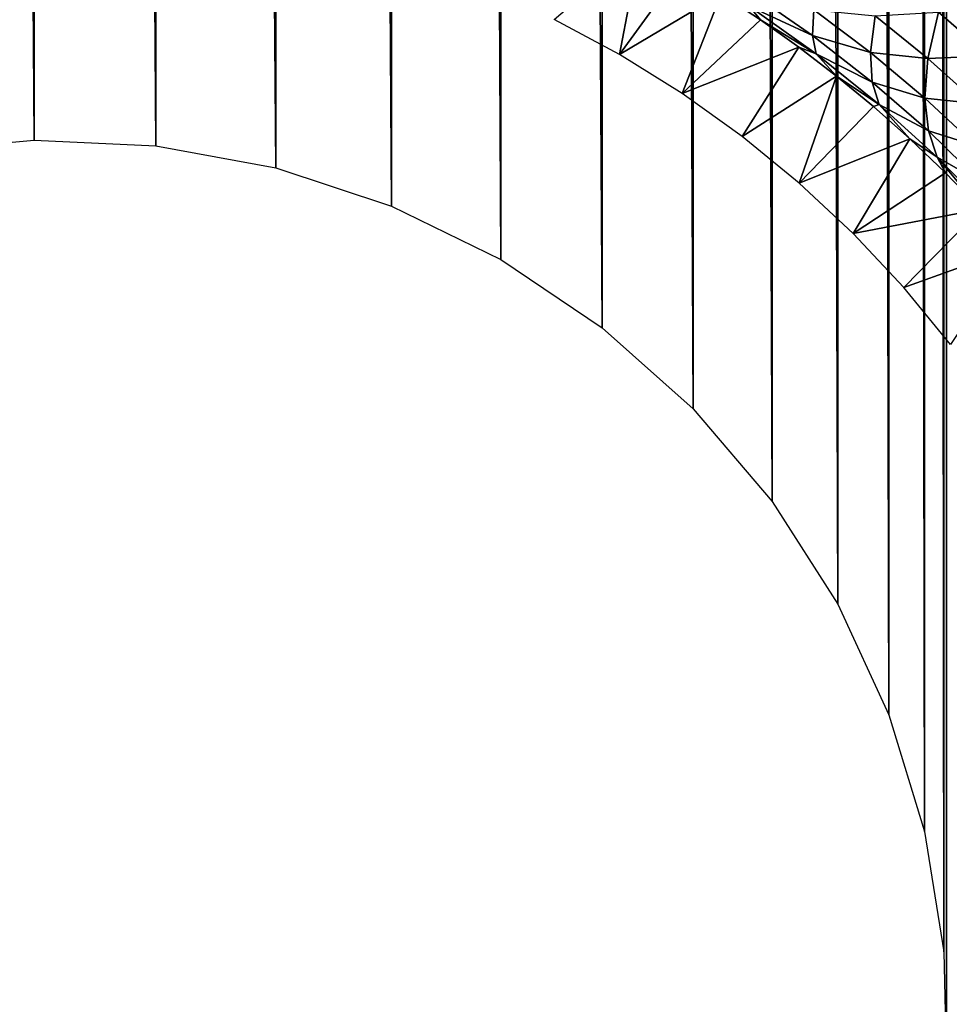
# Model space of a CAD drawing. Header units: millimetres. Extents: x -100 to 100, y -30 to 32.
# Tile 49 of 127: x -5.533 to -4.648, y -9.499 to -8.562. Entities that reach past the tile are written whole.
import ezdxf

# ---------------------------------------------------------------- set-up
doc = ezdxf.new("R2010")
doc.units = ezdxf.units.MM
doc.header["$LTSCALE"] = 81.481481
for name, color, linetype in [('3', 7, 'CONTINUOUS'), ('53', 7, 'CONTINUOUS'), ('6', 7, 'CONTINUOUS'), ('61', 7, 'CONTINUOUS'), ('62', 7, 'CONTINUOUS'), ('65', 7, 'CONTINUOUS'), ('70', 7, 'CONTINUOUS'), ('72', 7, 'CONTINUOUS'), ('75', 7, 'CONTINUOUS'), ('81', 7, 'CONTINUOUS'), ('83', 7, 'CONTINUOUS')]:
    doc.layers.add(name, color=color, linetype=linetype)

msp = doc.modelspace()

# ---------------------------------------------------------------- linework, layer by layer
at = {"layer": '3', "color": 7, "linetype": 'Continuous'}
for points in [[(-100, 30, -2), (100, 30, -2), (-100, -30, -2), (-100, 30, -2)], [(-100, -30, -2), (100, 30, -2), (100, -30, -2), (-100, -30, -2)]]:
    msp.add_3dface(points, dxfattribs=at)
at = {"layer": '53', "color": 7, "linetype": 'Continuous'}
for points in [[(79, 27.8, 669.2), (-79, 27.8, 669.2), (79, -27.8, 669.2), (79, 27.8, 669.2)], [(79, -27.8, 669.2), (-79, 27.8, 669.2), (-79, -27.8, 669.2), (79, -27.8, 669.2)]]:
    msp.add_3dface(points, dxfattribs=at)
at = {"layer": '6', "color": 7, "linetype": 'Continuous'}
for points in [[(-98, -28), (98, -28), (-98, 28), (-98, -28)], [(-98, 28), (98, -28), (98, 28), (-98, 28)]]:
    msp.add_3dface(points, dxfattribs=at)
at = {"layer": '61', "color": 7, "linetype": 'Continuous'}
for points in [[(51, 23, 14), (51, -23, 14), (-50, -23, 14), (51, 23, 14)], [(-50, 23, 14), (51, 23, 14), (-50, -23, 14), (-50, 23, 14)]]:
    msp.add_3dface(points, dxfattribs=at)
at = {"layer": '62', "color": 7, "linetype": 'Continuous'}
for points in [[(-50, -23, 18), (51, -23, 18), (-50, 23, 18), (-50, -23, 18)], [(-50, 23, 18), (51, -23, 18), (51, 23, 18), (-50, 23, 18)]]:
    msp.add_3dface(points, dxfattribs=at)
at = {"layer": '65', "linetype": 'Continuous'}
for points in [[(38, -12, 3.1), (38, -3, 3.1), (-5.14369, 10.29799, 3.1), (38, -12, 3.1)], [(-5.04195, 10.2423, 3.1), (38, -12, 3.1), (-5.14369, 10.29799, 3.1), (-5.04195, 10.2423, 3.1)], [(11.39107, 0.7547, 3.1), (38, -12, 3.1), (-5.04195, 10.2423, 3.1), (11.39107, 0.7547, 3.1)], [(-4.65088, 9.56496, 3.1), (-4.65352, 9.449, 3.1), (-4.65088, -9.56496, 3.1), (-4.65088, 9.56496, 3.1)], [(10.50984, -0.69443, 3.1), (-4.65088, 9.56496, 3.1), (-4.65088, -9.56496, 3.1), (10.50984, -0.69443, 3.1)], [(-4.65352, 9.449, 3.1), (-4.67193, 9.33445, 3.1), (-4.65352, -9.449, 3.1), (-4.65352, 9.449, 3.1)], [(-4.65088, -9.56496, 3.1), (-4.65352, 9.449, 3.1), (-4.65352, -9.449, 3.1), (-4.65088, -9.56496, 3.1)], [(-4.67193, 9.33445, 3.1), (-4.70577, 9.22346, 3.1), (-4.67193, -9.33445, 3.1), (-4.67193, 9.33445, 3.1)], [(-4.65352, -9.449, 3.1), (-4.67193, 9.33445, 3.1), (-4.67193, -9.33445, 3.1), (-4.65352, -9.449, 3.1)], [(-4.70577, 9.22346, 3.1), (-4.7544, 9.11814, 3.1), (-4.70577, -9.22346, 3.1), (-4.70577, 9.22346, 3.1)], [(-4.67193, -9.33445, 3.1), (-4.70577, 9.22346, 3.1), (-4.70577, -9.22346, 3.1), (-4.67193, -9.33445, 3.1)], [(-4.7544, 9.11814, 3.1), (-4.8169, 9.02044, 3.1), (-4.7544, -9.11814, 3.1), (-4.7544, 9.11814, 3.1)], [(-4.70577, -9.22346, 3.1), (-4.7544, 9.11814, 3.1), (-4.7544, -9.11814, 3.1), (-4.70577, -9.22346, 3.1)], [(-4.8169, 9.02044, 3.1), (-4.89216, 8.93212, 3.1), (-4.8169, -9.02044, 3.1), (-4.8169, 9.02044, 3.1)], [(-4.7544, -9.11814, 3.1), (-4.8169, 9.02044, 3.1), (-4.8169, -9.02044, 3.1), (-4.7544, -9.11814, 3.1)], [(-4.89216, 8.93212, 3.1), (-4.97874, 8.85488, 3.1), (-4.89216, -8.93212, 3.1), (-4.89216, 8.93212, 3.1)], [(-4.8169, -9.02044, 3.1), (-4.89216, 8.93212, 3.1), (-4.89216, -8.93212, 3.1), (-4.8169, -9.02044, 3.1)], [(-4.97874, 8.85488, 3.1), (-5.075, 8.79016, 3.1), (-4.97874, -8.85488, 3.1), (-4.97874, 8.85488, 3.1)], [(-4.89216, -8.93212, 3.1), (-4.97874, 8.85488, 3.1), (-4.97874, -8.85488, 3.1), (-4.89216, -8.93212, 3.1)], [(-5.075, 8.79016, 3.1), (-5.17918, 8.73915, 3.1), (-5.075, -8.79016, 3.1), (-5.075, 8.79016, 3.1)], [(-4.97874, -8.85488, 3.1), (-5.075, 8.79016, 3.1), (-5.075, -8.79016, 3.1), (-4.97874, -8.85488, 3.1)], [(-5.17918, 8.73915, 3.1), (-5.28937, 8.70279, 3.1), (-5.17918, -8.73915, 3.1), (-5.17918, 8.73915, 3.1)], [(-5.075, -8.79016, 3.1), (-5.17918, 8.73915, 3.1), (-5.17918, -8.73915, 3.1), (-5.075, -8.79016, 3.1)], [(-5.28937, 8.70279, 3.1), (-5.40347, 8.68178, 3.1), (-5.28937, -8.70279, 3.1), (-5.28937, 8.70279, 3.1)], [(-5.17918, -8.73915, 3.1), (-5.28937, 8.70279, 3.1), (-5.28937, -8.70279, 3.1), (-5.17918, -8.73915, 3.1)], [(-5.51934, 8.6765, 3.1), (-5.63487, 8.68705, 3.1), (-5.51934, -8.6765, 3.1), (-5.51934, 8.6765, 3.1)], [(-5.51934, -8.6765, 3.1), (-5.63487, 8.68705, 3.1), (-5.63487, -8.68705, 3.1), (-5.51934, -8.6765, 3.1)], [(-5.40347, 8.68178, 3.1), (-5.51934, 8.6765, 3.1), (-5.40347, -8.68178, 3.1), (-5.40347, 8.68178, 3.1)], [(-5.40347, -8.68178, 3.1), (-5.51934, 8.6765, 3.1), (-5.51934, -8.6765, 3.1), (-5.40347, -8.68178, 3.1)], [(-5.28937, -8.70279, 3.1), (-5.40347, 8.68178, 3.1), (-5.40347, -8.68178, 3.1), (-5.28937, -8.70279, 3.1)], [(10.60893, -0.7547, 3.1), (10.50984, -0.69443, 3.1), (-4.65088, -9.56496, 3.1), (10.60893, -0.7547, 3.1)], [(10.71534, -0.80092, 3.1), (10.60893, -0.7547, 3.1), (-4.65088, -9.56496, 3.1), (10.71534, -0.80092, 3.1)], [(46, -16, 3.1), (10.71534, -0.80092, 3.1), (-4.65088, -9.56496, 3.1), (46, -16, 3.1)]]:
    msp.add_3dface(points, dxfattribs=at)
at = {"layer": '70', "color": 253, "linetype": 'Continuous', "true_color": 0xaab4c3}
for points in [[(-4.83822, -8.53516, 6.06444), (-4.77858, -8.5767, 6.08393), (-4.83883, -8.54896, 6.00719), (-4.83822, -8.53516, 6.06444)], [(-4.83822, -8.53516, 6.06444), (-4.77738, -8.5523, 6.14185), (-4.77858, -8.5767, 6.08393), (-4.83822, -8.53516, 6.06444)], [(-4.86546, -8.53728, 5.94942), (-4.83883, -8.54896, 6.00719), (-4.82815, -8.56194, 5.95629), (-4.86546, -8.53728, 5.94942)], [(-4.83883, -8.54896, 6.00719), (-4.77858, -8.5767, 6.08393), (-4.77511, -8.59431, 6.02806), (-4.83883, -8.54896, 6.00719)], [(-4.83883, -8.54896, 6.00719), (-4.77511, -8.59431, 6.02806), (-4.82815, -8.56194, 5.95629), (-4.83883, -8.54896, 6.00719)], [(-4.77738, -8.5523, 6.14185), (-4.7233, -8.59311, 6.17079), (-4.77858, -8.5767, 6.08393), (-4.77738, -8.5523, 6.14185)], [(-4.77738, -8.5523, 6.14185), (-4.71897, -8.55825, 6.227), (-4.7233, -8.59311, 6.17079), (-4.77738, -8.5523, 6.14185)], [(-4.65865, -8.55475, 6.31565), (-4.59278, -8.54559, 6.40474), (-4.61083, -8.5962, 6.35806), (-4.65865, -8.55475, 6.31565)], [(-4.82815, -8.56194, 5.95629), (-4.77511, -8.59431, 6.02806), (-4.79162, -8.58797, 5.96709), (-4.82815, -8.56194, 5.95629)], [(-4.71897, -8.55825, 6.227), (-4.66881, -8.59875, 6.2633), (-4.7233, -8.59311, 6.17079), (-4.71897, -8.55825, 6.227)], [(-4.71897, -8.55825, 6.227), (-4.65865, -8.55475, 6.31565), (-4.66881, -8.59875, 6.2633), (-4.71897, -8.55825, 6.227)], [(-4.65865, -8.55475, 6.31565), (-4.61083, -8.5962, 6.35806), (-4.66881, -8.59875, 6.2633), (-4.65865, -8.55475, 6.31565)], [(-4.77858, -8.5767, 6.08393), (-4.7233, -8.59311, 6.17079), (-4.72169, -8.62109, 6.11501), (-4.77858, -8.5767, 6.08393)], [(-4.77858, -8.5767, 6.08393), (-4.72169, -8.62109, 6.11501), (-4.77511, -8.59431, 6.02806), (-4.77858, -8.5767, 6.08393)], [(-4.79162, -8.58797, 5.96709), (-4.77511, -8.59431, 6.02806), (-4.75575, -8.61549, 5.98201), (-4.79162, -8.58797, 5.96709)], [(-4.77511, -8.59431, 6.02806), (-4.72169, -8.62109, 6.11501), (-4.71519, -8.64257, 6.06115), (-4.77511, -8.59431, 6.02806)], [(-4.77511, -8.59431, 6.02806), (-4.71519, -8.64257, 6.06115), (-4.75575, -8.61549, 5.98201), (-4.77511, -8.59431, 6.02806)], [(-4.7233, -8.59311, 6.17079), (-4.66881, -8.59875, 6.2633), (-4.67166, -8.63639, 6.20963), (-4.7233, -8.59311, 6.17079)], [(-4.7233, -8.59311, 6.17079), (-4.67166, -8.63639, 6.20963), (-4.72169, -8.62109, 6.11501), (-4.7233, -8.59311, 6.17079)], [(-4.66881, -8.59875, 6.2633), (-4.62059, -8.64184, 6.30834), (-4.67166, -8.63639, 6.20963), (-4.66881, -8.59875, 6.2633)], [(-4.66881, -8.59875, 6.2633), (-4.61083, -8.5962, 6.35806), (-4.62059, -8.64184, 6.30834), (-4.66881, -8.59875, 6.2633)], [(-4.75575, -8.61549, 5.98201), (-4.71519, -8.64257, 6.06115), (-4.72054, -8.64455, 6.00114), (-4.75575, -8.61549, 5.98201)], [(-4.72169, -8.62109, 6.11501), (-4.67166, -8.63639, 6.20963), (-4.66829, -8.66765, 6.15634), (-4.72169, -8.62109, 6.11501)], [(-4.72169, -8.62109, 6.11501), (-4.66829, -8.66765, 6.15634), (-4.71519, -8.64257, 6.06115), (-4.72169, -8.62109, 6.11501)], [(-4.67166, -8.63639, 6.20963), (-4.62059, -8.64184, 6.30834), (-4.62281, -8.68182, 6.25737), (-4.67166, -8.63639, 6.20963)], [(-4.67166, -8.63639, 6.20963), (-4.62281, -8.68182, 6.25737), (-4.66829, -8.66765, 6.15634), (-4.67166, -8.63639, 6.20963)], [(-4.72054, -8.64455, 6.00114), (-4.71519, -8.64257, 6.06115), (-4.68598, -8.67521, 6.0246), (-4.72054, -8.64455, 6.00114)], [(-4.71519, -8.64257, 6.06115), (-4.66829, -8.66765, 6.15634), (-4.65984, -8.69274, 6.10481), (-4.71519, -8.64257, 6.06115)], [(-4.71519, -8.64257, 6.06115), (-4.65984, -8.69274, 6.10481), (-4.68598, -8.67521, 6.0246), (-4.71519, -8.64257, 6.06115)], [(-4.68598, -8.67521, 6.0246), (-4.65984, -8.69274, 6.10481), (-4.65198, -8.70767, 6.05285), (-4.68598, -8.67521, 6.0246)], [(-4.66829, -8.66765, 6.15634), (-4.62281, -8.68182, 6.25737), (-4.61862, -8.71596, 6.20671), (-4.66829, -8.66765, 6.15634)], [(-4.66829, -8.66765, 6.15634), (-4.61862, -8.71596, 6.20671), (-4.65984, -8.69274, 6.10481), (-4.66829, -8.66765, 6.15634)], [(-4.65984, -8.69274, 6.10481), (-4.61862, -8.71596, 6.20671), (-4.60915, -8.74429, 6.15766), (-4.65984, -8.69274, 6.10481)], [(-4.65984, -8.69274, 6.10481), (-4.60915, -8.74429, 6.15766), (-4.61855, -8.74203, 6.08607), (-4.65984, -8.69274, 6.10481)], [(-4.65198, -8.70767, 6.05285), (-4.65984, -8.69274, 6.10481), (-4.61855, -8.74203, 6.08607), (-4.65198, -8.70767, 6.05285)]]:
    msp.add_3dface(points, dxfattribs=at)
at = {"layer": '72', "color": 253, "linetype": 'Continuous', "true_color": 0xaab4c3}
for points in [[(-5.02428, -8.56165, 3.1), (-4.94261, -8.49191, 5.9475), (-4.96227, -8.59479, 3.1), (-5.02428, -8.56165, 3.1)], [(-4.94261, -8.49191, 5.9475), (-4.90358, -8.51395, 5.94651), (-4.96227, -8.59479, 3.1), (-4.94261, -8.49191, 5.9475)], [(-4.90358, -8.51395, 5.94651), (-4.86546, -8.53728, 5.94942), (-4.96227, -8.59479, 3.1), (-4.90358, -8.51395, 5.94651)], [(-4.96227, -8.59479, 3.1), (-4.86546, -8.53728, 5.94942), (-4.90259, -8.6319, 3.1), (-4.96227, -8.59479, 3.1)], [(-4.86546, -8.53728, 5.94942), (-4.82815, -8.56194, 5.95629), (-4.90259, -8.6319, 3.1), (-4.86546, -8.53728, 5.94942)], [(-4.82815, -8.56194, 5.95629), (-4.79162, -8.58797, 5.96709), (-4.90259, -8.6319, 3.1), (-4.82815, -8.56194, 5.95629)], [(-4.90259, -8.6319, 3.1), (-4.79162, -8.58797, 5.96709), (-4.84547, -8.67281, 3.1), (-4.90259, -8.6319, 3.1)], [(-4.79162, -8.58797, 5.96709), (-4.75575, -8.61549, 5.98201), (-4.84547, -8.67281, 3.1), (-4.79162, -8.58797, 5.96709)], [(-4.84547, -8.67281, 3.1), (-4.75575, -8.61549, 5.98201), (-4.79115, -8.71736, 3.1), (-4.84547, -8.67281, 3.1)], [(-4.75575, -8.61549, 5.98201), (-4.72054, -8.64455, 6.00114), (-4.79115, -8.71736, 3.1), (-4.75575, -8.61549, 5.98201)], [(-4.72054, -8.64455, 6.00114), (-4.68598, -8.67521, 6.0246), (-4.79115, -8.71736, 3.1), (-4.72054, -8.64455, 6.00114)], [(-4.79115, -8.71736, 3.1), (-4.68598, -8.67521, 6.0246), (-4.73983, -8.76538, 3.1), (-4.79115, -8.71736, 3.1)], [(-4.68598, -8.67521, 6.0246), (-4.65198, -8.70767, 6.05285), (-4.73983, -8.76538, 3.1), (-4.68598, -8.67521, 6.0246)], [(-4.65198, -8.70767, 6.05285), (-4.61855, -8.74203, 6.08607), (-4.73983, -8.76538, 3.1), (-4.65198, -8.70767, 6.05285)], [(-4.73983, -8.76538, 3.1), (-4.61855, -8.74203, 6.08607), (-4.69175, -8.81666, 3.1), (-4.73983, -8.76538, 3.1)], [(-4.61855, -8.74203, 6.08607), (-4.58571, -8.77844, 6.12469), (-4.69175, -8.81666, 3.1), (-4.61855, -8.74203, 6.08607)], [(-4.69175, -8.81666, 3.1), (-4.58571, -8.77844, 6.12469), (-4.64711, -8.871, 3.1), (-4.69175, -8.81666, 3.1)]]:
    msp.add_3dface(points, dxfattribs=at)
at = {"layer": '75', "linetype": 'Continuous'}
for points in [[(-79.5, -27.2149, 665.5), (-79.5, 29, 665.5), (79.5, 29, 665.5), (-79.5, -27.2149, 665.5)], [(79.5, -27.2149, 665.5), (-79.5, -27.2149, 665.5), (79.5, 29, 665.5), (79.5, -27.2149, 665.5)]]:
    msp.add_3dface(points, dxfattribs=at)
at = {"layer": '81', "linetype": 'Continuous'}
for points in [[(-79.5, 28.21493, 21.1358), (-60.32829, 28.10151, 22.38335), (79.5, -30.20258, 663.72839), (-79.5, 28.21493, 21.1358)], [(-79.5, -30.20258, 663.72839), (-79.5, 28.21493, 21.1358), (79.5, -30.20258, 663.72839), (-79.5, -30.20258, 663.72839)], [(-60.32829, 28.10151, 22.38335), (-60.17171, 28.10151, 22.38335), (79.5, -30.20258, 663.72839), (-60.32829, 28.10151, 22.38335)], [(-60.17171, 28.10151, 22.38335), (60.17171, 28.10151, 22.38335), (79.5, -30.20258, 663.72839), (-60.17171, 28.10151, 22.38335)]]:
    msp.add_3dface(points, dxfattribs=at)
at = {"layer": '83', "linetype": 'Continuous'}
for points in [[(79.5, 29.70877, 21.27161), (60.3398, 29.60777, 22.38257), (-79.5, -28.70874, 663.8642), (79.5, 29.70877, 21.27161)], [(79.5, -28.70874, 663.8642), (79.5, 29.70877, 21.27161), (-79.5, -28.70874, 663.8642), (79.5, -28.70874, 663.8642)], [(60.3398, 29.60777, 22.38257), (60.18235, 29.60764, 22.38397), (-79.5, -28.70874, 663.8642), (60.3398, 29.60777, 22.38257)], [(60.18235, 29.60764, 22.38397), (-60.18235, 29.60764, 22.38397), (-79.5, -28.70874, 663.8642), (60.18235, 29.60764, 22.38397)]]:
    msp.add_3dface(points, dxfattribs=at)

doc.saveas('drawing.dxf')
